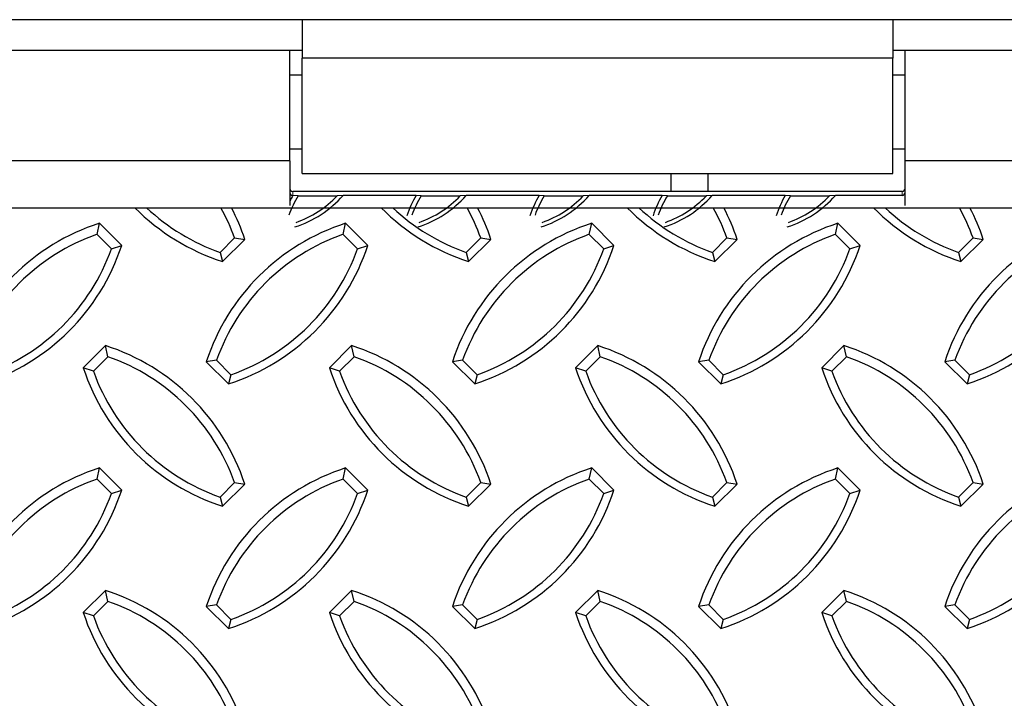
# Model space of a CAD drawing. Extents: x 0 to 17, y 0 to 11.
# Tile 79 of 81: x 13.138 to 13.763, y 7.341 to 7.772. Entities that reach past the tile are written whole.
import ezdxf

# ---------------------------------------------------------------- set-up
doc = ezdxf.new("R2010")
doc.units = 0
doc.header["$LTSCALE"] = 0.5
doc.header["$MEASUREMENT"] = 0
doc.linetypes.add('PHANTOM', pattern=[0.5, 0.25, -0.05, 0.05, -0.05, 0.05, -0.05])
doc.layers.get('0').update_dxf_attribs({"linetype": 'CONTINUOUS'})

msp = doc.modelspace()

# ---------------------------------------------------------------- linework, layer by layer
at = {"color": 7, "linetype": 'Continuous', "lineweight": 25}
for p, q in [((13.31703, 7.77185), (12.92641, 7.77185)), ((13.31703, 7.77185), (13.31703, 7.77022)), ((13.69203, 7.77185), (13.31703, 7.77185)), ((13.31703, 7.77022), (13.31703, 7.74744)), ((13.69203, 7.77185), (13.69203, 7.77022)), ((14.07485, 7.77185), (13.69203, 7.77185)), ((13.69203, 7.77022), (13.69203, 7.74744)), ((13.31703, 7.75232), (12.92641, 7.75232)), ((13.30922, 7.68246), (13.30922, 7.75232)), ((14.07485, 7.75232), (13.69203, 7.75232)), ((13.69985, 7.68246), (13.69985, 7.75232)), ((13.31703, 7.67419), (13.31703, 7.74744)), ((13.69203, 7.74744), (13.31703, 7.74744)), ((13.69203, 7.67419), (13.69203, 7.74744)), ((13.31703, 7.73669), (13.30922, 7.73669)), ((13.69985, 7.73669), (13.69203, 7.73669)), ((13.30922, 7.68982), (13.31703, 7.68982)), ((13.69203, 7.68982), (13.69985, 7.68982)), ((13.30922, 7.68226), (12.93422, 7.68226)), ((13.30922, 7.68226), (13.30922, 7.65384)), ((13.69985, 7.65384), (13.69985, 7.68226)), ((14.07485, 7.68226), (13.69985, 7.68226)), ((13.31703, 7.67419), (13.69203, 7.67419)), ((13.55141, 7.66276), (13.55141, 7.67419)), ((13.57485, 7.66276), (13.57485, 7.67419)), ((13.69789, 7.66276), (13.31117, 7.66276)), ((13.31129, 7.66028), (13.31117, 7.66028)), ((13.31456, 7.65999), (13.31129, 7.66028)), ((13.31456, 7.65999), (13.33929, 7.65999)), ((13.34309, 7.66028), (13.33929, 7.65999)), ((13.38941, 7.66028), (13.34309, 7.66028)), ((13.39268, 7.65999), (13.38941, 7.66028)), ((13.39268, 7.65999), (13.41741, 7.65999)), ((13.42121, 7.66028), (13.41741, 7.65999)), ((13.46754, 7.66028), (13.42121, 7.66028)), ((13.47081, 7.65999), (13.46754, 7.66028)), ((13.47081, 7.65999), (13.49554, 7.65999)), ((13.49934, 7.66028), (13.49554, 7.65999)), ((13.54566, 7.66028), (13.49934, 7.66028)), ((13.54893, 7.65999), (13.54566, 7.66028)), ((13.54893, 7.65999), (13.57366, 7.65999)), ((13.57746, 7.66028), (13.57366, 7.65999)), ((13.62379, 7.66028), (13.57746, 7.66028)), ((13.62706, 7.65999), (13.62379, 7.66028)), ((13.62706, 7.65999), (13.65179, 7.65999)), ((13.65559, 7.66028), (13.65179, 7.65999)), ((13.69789, 7.66028), (13.65559, 7.66028)), ((13.18689, 7.63555), (13.18839, 7.64256)), ((13.20254, 7.6285), (13.18839, 7.64256)), ((13.34314, 7.63555), (13.34464, 7.64256)), ((13.35879, 7.6285), (13.34464, 7.64256)), ((13.49939, 7.63555), (13.50089, 7.64256)), ((13.51504, 7.6285), (13.50089, 7.64256)), ((13.65564, 7.63555), (13.65714, 7.64256)), ((13.67129, 7.6285), (13.65714, 7.64256)), ((13.19609, 7.62641), (13.18689, 7.63555)), ((13.26502, 7.6241), (13.27422, 7.63325)), ((13.26653, 7.61828), (13.28067, 7.63235)), ((13.27422, 7.63325), (13.28067, 7.63235)), ((13.35234, 7.62641), (13.34314, 7.63555)), ((13.42127, 7.6241), (13.43047, 7.63325)), ((13.42278, 7.61828), (13.43692, 7.63235)), ((13.43047, 7.63325), (13.43692, 7.63235)), ((13.50859, 7.62641), (13.49939, 7.63555)), ((13.57752, 7.6241), (13.58672, 7.63325)), ((13.57903, 7.61828), (13.59317, 7.63235)), ((13.58672, 7.63325), (13.59317, 7.63235)), ((13.66484, 7.62641), (13.65564, 7.63555)), ((13.73377, 7.6241), (13.74297, 7.63325)), ((13.73528, 7.61828), (13.74942, 7.63235)), ((13.74297, 7.63325), (13.74942, 7.63235)), ((13.19609, 7.62641), (13.20254, 7.6285)), ((13.35234, 7.62641), (13.35879, 7.6285)), ((13.50859, 7.62641), (13.51504, 7.6285)), ((13.66484, 7.62641), (13.67129, 7.6285)), ((13.26502, 7.6241), (13.26653, 7.61828)), ((13.42127, 7.6241), (13.42278, 7.61828)), ((13.57752, 7.6241), (13.57903, 7.61828)), ((13.73377, 7.6241), (13.73528, 7.61828)), ((13.19228, 7.56486), (13.17814, 7.5508)), ((13.19379, 7.55786), (13.19228, 7.56486)), ((13.34853, 7.56486), (13.33439, 7.5508)), ((13.35004, 7.55786), (13.34853, 7.56486)), ((13.50478, 7.56486), (13.49064, 7.5508)), ((13.50629, 7.55786), (13.50478, 7.56486)), ((13.66103, 7.56486), (13.64689, 7.5508)), ((13.66254, 7.55786), (13.66103, 7.56486)), ((13.19379, 7.55786), (13.18459, 7.54871)), ((13.35004, 7.55786), (13.34084, 7.54871)), ((13.50629, 7.55786), (13.49709, 7.54871)), ((13.66254, 7.55786), (13.65334, 7.54871)), ((13.18459, 7.54871), (13.17814, 7.5508)), ((13.26271, 7.55557), (13.25626, 7.55467)), ((13.25626, 7.55467), (13.2704, 7.5406)), ((13.26271, 7.55557), (13.2719, 7.54643)), ((13.34084, 7.54871), (13.33439, 7.5508)), ((13.41896, 7.55557), (13.41251, 7.55467)), ((13.41251, 7.55467), (13.42665, 7.5406)), ((13.41896, 7.55557), (13.42815, 7.54643)), ((13.49709, 7.54871), (13.49064, 7.5508)), ((13.57521, 7.55557), (13.56876, 7.55467)), ((13.56876, 7.55467), (13.5829, 7.5406)), ((13.57521, 7.55557), (13.5844, 7.54643)), ((13.65334, 7.54871), (13.64689, 7.5508)), ((13.73146, 7.55557), (13.72501, 7.55467)), ((13.72501, 7.55467), (13.73915, 7.5406)), ((13.73146, 7.55557), (13.74065, 7.54643)), ((13.2719, 7.54643), (13.2704, 7.5406)), ((13.42815, 7.54643), (13.42665, 7.5406)), ((13.5844, 7.54643), (13.5829, 7.5406)), ((13.74065, 7.54643), (13.73915, 7.5406)), ((13.18689, 7.48018), (13.18839, 7.48718)), ((13.20254, 7.47312), (13.18839, 7.48718)), ((13.34314, 7.48018), (13.34464, 7.48718)), ((13.35879, 7.47312), (13.34464, 7.48718)), ((13.49939, 7.48018), (13.50089, 7.48718)), ((13.51504, 7.47312), (13.50089, 7.48718)), ((13.65564, 7.48018), (13.65714, 7.48718)), ((13.67129, 7.47312), (13.65714, 7.48718)), ((13.19609, 7.47103), (13.18689, 7.48018)), ((13.26502, 7.46873), (13.27422, 7.47787)), ((13.26653, 7.46291), (13.28067, 7.47697)), ((13.27422, 7.47787), (13.28067, 7.47697)), ((13.35234, 7.47103), (13.34314, 7.48018)), ((13.42127, 7.46873), (13.43047, 7.47787)), ((13.42278, 7.46291), (13.43692, 7.47697)), ((13.43047, 7.47787), (13.43692, 7.47697)), ((13.50859, 7.47103), (13.49939, 7.48018)), ((13.57752, 7.46873), (13.58672, 7.47787)), ((13.57903, 7.46291), (13.59317, 7.47697)), ((13.58672, 7.47787), (13.59317, 7.47697)), ((13.66484, 7.47103), (13.65564, 7.48018)), ((13.73377, 7.46873), (13.74297, 7.47787)), ((13.73528, 7.46291), (13.74942, 7.47697)), ((13.74297, 7.47787), (13.74942, 7.47697)), ((13.19609, 7.47103), (13.20254, 7.47312)), ((13.35234, 7.47103), (13.35879, 7.47312)), ((13.50859, 7.47103), (13.51504, 7.47312)), ((13.66484, 7.47103), (13.67129, 7.47312)), ((13.26502, 7.46873), (13.26653, 7.46291)), ((13.42127, 7.46873), (13.42278, 7.46291)), ((13.57752, 7.46873), (13.57903, 7.46291)), ((13.73377, 7.46873), (13.73528, 7.46291)), ((13.19228, 7.40949), (13.17814, 7.39542)), ((13.19379, 7.40248), (13.19228, 7.40949)), ((13.34853, 7.40949), (13.33439, 7.39542)), ((13.35004, 7.40248), (13.34853, 7.40949)), ((13.50478, 7.40949), (13.49064, 7.39542)), ((13.50629, 7.40248), (13.50478, 7.40949)), ((13.66103, 7.40949), (13.64689, 7.39542)), ((13.66254, 7.40248), (13.66103, 7.40949)), ((13.19379, 7.40248), (13.18459, 7.39333)), ((13.26271, 7.40019), (13.25626, 7.39929)), ((13.26271, 7.40019), (13.2719, 7.39105)), ((13.35004, 7.40248), (13.34084, 7.39333)), ((13.41896, 7.40019), (13.41251, 7.39929)), ((13.41896, 7.40019), (13.42815, 7.39105)), ((13.50629, 7.40248), (13.49709, 7.39333)), ((13.57521, 7.40019), (13.56876, 7.39929)), ((13.57521, 7.40019), (13.5844, 7.39105)), ((13.66254, 7.40248), (13.65334, 7.39333)), ((13.73146, 7.40019), (13.72501, 7.39929)), ((13.73146, 7.40019), (13.74065, 7.39105)), ((13.18459, 7.39333), (13.17814, 7.39542)), ((13.25626, 7.39929), (13.2704, 7.38523)), ((13.34084, 7.39333), (13.33439, 7.39542)), ((13.41251, 7.39929), (13.42665, 7.38523)), ((13.49709, 7.39333), (13.49064, 7.39542)), ((13.56876, 7.39929), (13.5829, 7.38523)), ((13.65334, 7.39333), (13.64689, 7.39542)), ((13.72501, 7.39929), (13.73915, 7.38523)), ((13.2719, 7.39105), (13.2704, 7.38523)), ((13.42815, 7.39105), (13.42665, 7.38523)), ((13.5844, 7.39105), (13.5829, 7.38523)), ((13.74065, 7.39105), (13.73915, 7.38523))]:
    msp.add_line(p, q, dxfattribs=at)
at = {"color": 8, "linetype": 'PHANTOM', "lineweight": 18}
for p, q in [((13.31117, 7.66276), (13.31117, 7.66028)), ((13.69789, 7.66028), (13.69789, 7.66276))]:
    msp.add_line(p, q, dxfattribs=at)
at = {"color": 7, "linetype": 'Continuous'}
msp.add_lwpolyline([(9.57485, 7.65247), (14.07485, 7.65247), (14.07485, 7.00352), (9.57485, 7.00352)], close=True, dxfattribs=at)
at = {"color": 7, "linetype": 'Continuous', "lineweight": 25}
for centre, radius, start, end in [((13.31117, 7.66471), 0.00195, 180.1608, 270.1599), ((13.6979, 7.66471), 0.00195, 269.8401, 359.8392), ((13.3704, 7.62574), 0.06551, 148.48365, 160.40191), ((13.31117, 7.66223), 0.00195, 180.1608, 270.1599), ((13.37042, 7.62602), 0.06834, 149.90628, 153.56576), ((13.29137, 7.70578), 0.06888, 287.89473, 318.65944), ((13.29136, 7.70548), 0.06608, 289.37833, 316.49374), ((13.44849, 7.62605), 0.06828, 149.90392, 161.89446), ((13.44853, 7.62574), 0.06551, 148.48365, 160.40191), ((13.36949, 7.70578), 0.06888, 287.89473, 318.65944), ((13.36949, 7.70548), 0.06608, 289.37833, 316.49374), ((13.52661, 7.62605), 0.06828, 149.90392, 161.89446), ((13.52665, 7.62574), 0.06551, 148.48365, 160.40191), ((13.44762, 7.70578), 0.06888, 287.89473, 318.65944), ((13.44761, 7.70548), 0.06608, 289.37833, 316.49374), ((13.60474, 7.62605), 0.06828, 149.90392, 161.89446), ((13.60478, 7.62574), 0.06551, 148.48365, 160.40191), ((13.52574, 7.70578), 0.06888, 287.89473, 318.65944), ((13.52574, 7.70548), 0.06608, 289.37833, 316.49374), ((13.68286, 7.62605), 0.06828, 149.90392, 161.89446), ((13.6829, 7.62574), 0.06551, 148.48365, 160.40191), ((13.60387, 7.70578), 0.06888, 287.89473, 318.65944), ((13.60386, 7.70548), 0.06608, 289.37833, 316.49374), ((13.6979, 7.66223), 0.00195, 269.8401, 359.8392), ((13.30862, 7.749), 0.13733, 224.66411, 252.15145), ((13.30863, 7.74839), 0.13172, 226.74194, 250.66561), ((13.15018, 7.58895), 0.13172, 19.6551, 28.83299), ((13.15019, 7.58952), 0.13733, 18.16925, 27.27994), ((13.46487, 7.749), 0.13733, 224.66411, 252.15145), ((13.46488, 7.74839), 0.13172, 226.74194, 250.66561), ((13.30643, 7.58895), 0.13172, 19.6551, 28.83299), ((13.30644, 7.58952), 0.13733, 18.16925, 27.27994), ((13.62112, 7.749), 0.13733, 224.66411, 252.15145), ((13.62113, 7.74839), 0.13172, 226.74194, 250.66561), ((13.46268, 7.58895), 0.13172, 19.6551, 28.83299), ((13.46269, 7.58952), 0.13733, 18.16925, 27.27994), ((13.77737, 7.749), 0.13733, 224.66411, 252.15145), ((13.77738, 7.74839), 0.13172, 226.74194, 250.66561), ((13.61893, 7.58895), 0.13172, 19.6551, 28.83299), ((13.61894, 7.58952), 0.13733, 18.16925, 27.27994), ((13.23048, 7.51185), 0.13733, 107.84855, 161.83075), ((13.38673, 7.51185), 0.13733, 107.84855, 161.83075), ((13.54298, 7.51185), 0.13733, 107.84855, 161.83075), ((13.69923, 7.51185), 0.13733, 107.84855, 161.83075), ((13.85548, 7.51185), 0.13733, 107.84855, 161.83075), ((13.2305, 7.51127), 0.13172, 109.33439, 160.3449), ((13.38675, 7.51127), 0.13172, 109.33439, 160.3449), ((13.543, 7.51127), 0.13172, 109.33439, 160.3449), ((13.69925, 7.51127), 0.13172, 109.33439, 160.3449), ((13.8555, 7.51127), 0.13172, 109.33439, 160.3449), ((13.07206, 7.67132), 0.13733, 287.84855, 341.83075), ((13.07204, 7.67071), 0.13172, 289.33439, 340.3449), ((13.22831, 7.67132), 0.13733, 287.84855, 341.83075), ((13.22829, 7.67071), 0.13172, 289.33439, 340.3449), ((13.38456, 7.67132), 0.13733, 287.84855, 341.83075), ((13.38454, 7.67071), 0.13172, 289.33439, 340.3449), ((13.54081, 7.67132), 0.13733, 287.84855, 341.83075), ((13.54079, 7.67071), 0.13172, 289.33439, 340.3449), ((13.69706, 7.67132), 0.13733, 287.84855, 341.83075), ((13.69704, 7.67071), 0.13172, 289.33439, 340.3449), ((13.15019, 7.43415), 0.13733, 18.16925, 72.15145), ((13.30644, 7.43415), 0.13733, 18.16925, 72.15145), ((13.46269, 7.43415), 0.13733, 18.16925, 72.15145), ((13.61894, 7.43415), 0.13733, 18.16925, 72.15145), ((13.15018, 7.43357), 0.13172, 19.6551, 70.66561), ((13.30643, 7.43357), 0.13172, 19.6551, 70.66561), ((13.46268, 7.43357), 0.13172, 19.6551, 70.66561), ((13.61893, 7.43357), 0.13172, 19.6551, 70.66561), ((13.30862, 7.59362), 0.13733, 198.16925, 252.15145), ((13.46487, 7.59362), 0.13733, 198.16925, 252.15145), ((13.62112, 7.59362), 0.13733, 198.16925, 252.15145), ((13.77737, 7.59362), 0.13733, 198.16925, 252.15145), ((13.30863, 7.59301), 0.13172, 199.6551, 250.66561), ((13.46488, 7.59301), 0.13172, 199.6551, 250.66561), ((13.62113, 7.59301), 0.13172, 199.6551, 250.66561), ((13.77738, 7.59301), 0.13172, 199.6551, 250.66561), ((13.23048, 7.35647), 0.13733, 107.84855, 161.83075), ((13.38673, 7.35647), 0.13733, 107.84855, 161.83075), ((13.54298, 7.35647), 0.13733, 107.84855, 161.83075), ((13.69923, 7.35647), 0.13733, 107.84855, 161.83075), ((13.85548, 7.35647), 0.13733, 107.84855, 161.83075), ((13.2305, 7.35589), 0.13172, 109.33439, 160.3449), ((13.38675, 7.35589), 0.13172, 109.33439, 160.3449), ((13.543, 7.35589), 0.13172, 109.33439, 160.3449), ((13.69925, 7.35589), 0.13172, 109.33439, 160.3449), ((13.8555, 7.35589), 0.13172, 109.33439, 160.3449), ((13.07206, 7.51594), 0.13733, 287.84855, 341.83075), ((13.07204, 7.51534), 0.13172, 289.33439, 340.3449), ((13.22831, 7.51594), 0.13733, 287.84855, 341.83075), ((13.22829, 7.51534), 0.13172, 289.33439, 340.3449), ((13.38456, 7.51594), 0.13733, 287.84855, 341.83075), ((13.38454, 7.51534), 0.13172, 289.33439, 340.3449), ((13.54081, 7.51594), 0.13733, 287.84855, 341.83075), ((13.54079, 7.51534), 0.13172, 289.33439, 340.3449), ((13.69706, 7.51594), 0.13733, 287.84855, 341.83075), ((13.69704, 7.51534), 0.13172, 289.33439, 340.3449), ((13.15019, 7.27877), 0.13733, 18.16925, 72.15145), ((13.30644, 7.27877), 0.13733, 18.16925, 72.15145), ((13.46269, 7.27877), 0.13733, 18.16925, 72.15145), ((13.61894, 7.27877), 0.13733, 18.16925, 72.15145), ((13.15018, 7.27819), 0.13172, 19.6551, 70.66561), ((13.30643, 7.27819), 0.13172, 19.6551, 70.66561), ((13.46268, 7.27819), 0.13172, 19.6551, 70.66561), ((13.61893, 7.27819), 0.13172, 19.6551, 70.66561), ((13.30862, 7.43824), 0.13733, 198.16925, 252.15145), ((13.46487, 7.43824), 0.13733, 198.16925, 252.15145), ((13.62112, 7.43824), 0.13733, 198.16925, 252.15145), ((13.77737, 7.43824), 0.13733, 198.16925, 252.15145), ((13.30863, 7.43764), 0.13172, 199.6551, 250.66561), ((13.46488, 7.43764), 0.13172, 199.6551, 250.66561), ((13.62113, 7.43764), 0.13172, 199.6551, 250.66561), ((13.77738, 7.43764), 0.13172, 199.6551, 250.66561)]:
    msp.add_arc(centre, radius, start, end, dxfattribs=at)

doc.saveas('drawing.dxf')
